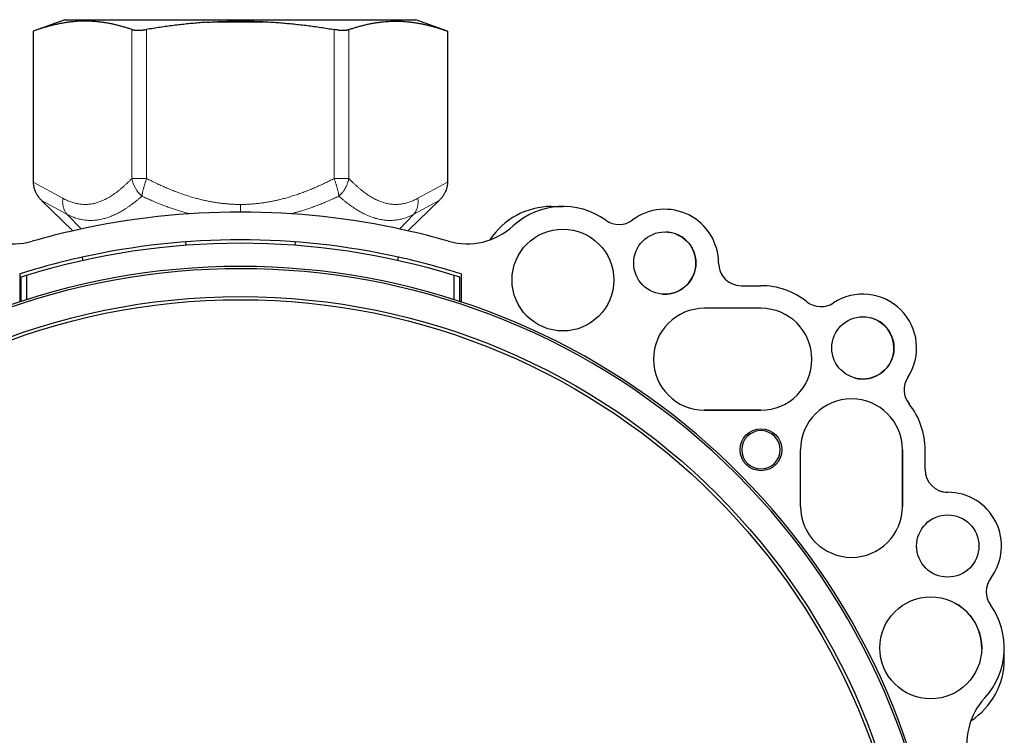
# Model space of a CAD drawing. Header units: millimetres. Extents: x 8 to 671, y 12 to 523.
# Tile 50 of 60: x 332 to 419, y 460 to 523. Entities that reach past the tile are written whole.
import ezdxf

# ---------------------------------------------------------------- set-up
doc = ezdxf.new("R2010")
doc.units = ezdxf.units.MM

msp = doc.modelspace()

# ---------------------------------------------------------------- linework, layer by layer
at = {"color": 7, "linetype": 'Continuous', "lineweight": 30}
for p, q in [((335.975, 523.475), (333.173, 522.455)), ((335.975, 523.475), (351.475, 523.475)), ((351.475, 523.475), (366.975, 523.475)), ((369.777, 522.455), (366.975, 523.475)), ((333.173, 522.455), (333.173, 509.12)), ((369.777, 522.455), (369.777, 509.12)), ((336.677, 504.819), (333.911, 507.501)), ((366.273, 504.819), (369.039, 507.501)), ((378.975, 506.975), (379.954, 506.975)), ((379.958, 504.975), (379.975, 504.975)), ((346.635, 503.843), (346.658, 503.544)), ((356.316, 503.843), (356.294, 503.544)), ((337.57, 502.202), (337.505, 502.495)), ((365.382, 502.202), (365.447, 502.495)), ((331.976, 501.01), (331.976, 498.54)), ((332.075, 500.726), (332.075, 498.572)), ((332.575, 500.882), (332.575, 498.734)), ((370.375, 498.734), (370.375, 500.882)), ((370.875, 498.572), (370.875, 500.726)), ((370.976, 501.009), (370.976, 498.539)), ((395.725, 499.975), (397.475, 499.975)), ((395.726, 499.975), (397.476, 499.975)), ((397.476, 497.975), (392.476, 497.975)), ((397.475, 488.975), (392.45, 488.975)), ((392.476, 488.975), (397.476, 488.975)), ((400.976, 480.475), (400.976, 485.475)), ((409.975, 480.399), (409.975, 485.475)), ((409.976, 485.475), (409.976, 480.475)), ((411.976, 483.725), (411.976, 485.475)), ((416.975, 467.905), (416.975, 467.975)), ((418.975, 466.975), (418.975, 467.891))]:
    msp.add_line(p, q, dxfattribs=at)
at = {"color": 8, "linetype": 'Continuous', "lineweight": 0}
for p, q in [((348.493, 523.246), (354.457, 523.246)), ((341.891, 522.607), (341.891, 509.442)), ((343.19, 522.607), (343.19, 509.442)), ((359.76, 522.607), (359.76, 509.442)), ((361.059, 522.607), (361.059, 509.442)), ((333.173, 509.12), (335.791, 507.696)), ((369.777, 509.12), (367.159, 507.696)), ((333.911, 507.501), (336.152, 506.282)), ((369.039, 507.501), (366.798, 506.282)), ((336.152, 506.282), (337.411, 504.983)), ((366.798, 506.282), (365.537, 504.981))]:
    msp.add_line(p, q, dxfattribs=at)
at = {"color": 7, "linetype": 'Continuous', "lineweight": 30, "flags": 128}
msp.add_lwpolyline([(416.725, 476.95), (416.725, 476.975), (416.725, 476.999)], dxfattribs=at)
at = {"color": 7, "linetype": 'Continuous', "lineweight": 30}
for centre, radius in [((379.976, 500.475), 4.5), ((388.976, 501.975), 2.75), ((351.475, 439.475), 59.539), ((351.475, 439.475), 59.264), ((406.476, 494.475), 2.75), ((397.476, 485.475), 1.85), ((413.975, 476.975), 2.75), ((412.475, 467.975), 4.5)]:
    msp.add_circle(centre, radius, dxfattribs=at)
at = {"color": 8, "linetype": 'Continuous', "lineweight": 0}
msp.add_arc((344.63, 509.959), 2.787, 190.68846, 228.18363, dxfattribs=at)
at = {"color": 7, "linetype": 'Continuous', "lineweight": 30}
for centre, radius, start, end in [((351.475, 439.475), 67.001, 77.4995, 102.49925), ((378.975, 500.475), 6.5, 90, 146.93408), ((379.976, 500.475), 6.5, 54.32687, 132.62781), ((388.976, 501.975), 4.75, 359.9995, 126.7972), ((384.933, 507.38), 2, 234.32725, 306.79779), ((331.441, 509.672), 6, 227.37059, 285.92798), ((351.475, 439.475), 67, 102.49925, 105.92821), ((351.475, 439.475), 67, 74.07054, 77.4995), ((371.51, 509.672), 6, 254.07077, 312.62816), ((388.975, 501.975), 2.75, 266.93805, 87.1719), ((351.475, 439.475), 64.551, 77.4995, 102.49925), ((351.475, 439.475), 64.25, 72.89262, 107.10738), ((351.475, 439.475), 64.55, 102.49925, 107.58251), ((351.475, 439.475), 64.55, 72.41624, 77.4995), ((351.475, 439.475), 62, 235.57766, 214.42234), ((351.475, 439.475), 62.2, 9.25166, 170.74834), ((395.726, 501.975), 2, 179.9995, 269.9995), ((397.476, 493.475), 6.5, 51.42613, 89.9995), ((402.775, 500.12), 2, 231.42897, 303.24192), ((406.476, 494.475), 4.75, 326.75771, 123.24129), ((392.476, 493.475), 4.5, 89.9995, 269.9995), ((397.476, 493.475), 4.5, 269.9995, 89.9995), ((406.475, 494.475), 2.75, 0, 75.62598), ((406.475, 494.475), 2.75, 255.66849, 0), ((412.121, 490.774), 2, 146.75708, 218.57003), ((405.476, 485.475), 4.5, 359.9995, 179.9995), ((405.476, 485.475), 6.5, 359.9995, 38.57287), ((397.475, 485.475), 1.693, 45, 225), ((397.475, 485.475), 1.693, 225, 45), ((413.976, 483.725), 2, 179.9995, 269.9995), ((413.975, 483.725), 2, 248.74747, 270), ((413.975, 476.975), 4.75, 323.2018, 89.9995), ((405.476, 480.475), 4.5, 179.9995, 359.9995), ((419.381, 472.931), 2, 143.20121, 215.67175), ((412.475, 467.975), 4.5, 0, 64.97572), ((412.475, 467.975), 6.5, 317.37119, 35.67213), ((412.475, 466.975), 6.5, 303.07672, 0), ((421.672, 459.509), 6, 137.37084, 195.92823)]:
    msp.add_arc(centre, radius, start, end, dxfattribs=at)
for points, knots in [([(341.891, 522.607), (341.785, 522.642), (341.576, 522.711), (341.261, 522.807), (340.949, 522.896), (340.639, 522.977), (340.332, 523.05), (340.029, 523.115), (339.73, 523.171), (339.432, 523.22), (339.133, 523.261), (338.833, 523.295), (338.533, 523.321), (338.233, 523.338), (337.933, 523.347), (337.634, 523.348), (337.334, 523.341), (337.034, 523.325), (336.734, 523.302), (336.432, 523.27), (336.13, 523.23), (335.826, 523.182), (335.521, 523.125), (335.214, 523.061), (334.895, 522.986), (334.563, 522.9), (334.219, 522.803), (333.872, 522.696), (333.523, 522.58), (333.29, 522.497), (333.173, 522.455)], [0, 0, 0, 0, 0.036545, 0.072805, 0.108778, 0.14447, 0.17989, 0.214426, 0.248732, 0.282826, 0.316734, 0.351173, 0.385484, 0.419702, 0.453864, 0.488004, 0.522159, 0.556364, 0.590653, 0.625063, 0.659625, 0.694375, 0.729339, 0.764539, 0.799995, 0.839309, 0.878962, 0.918964, 0.959313, 1, 1, 1, 1]), ([(348.493, 523.246), (348.299, 523.233), (347.911, 523.205), (347.326, 523.154), (346.739, 523.097), (346.149, 523.032), (345.559, 522.96), (344.969, 522.881), (344.379, 522.797), (343.785, 522.706), (343.389, 522.64), (343.19, 522.607)], [0, 0, 0, 0, 0.109072, 0.218757, 0.329124, 0.440234, 0.552139, 0.662856, 0.7744, 0.886783, 1, 1, 1, 1]), ([(348.493, 523.246), (348.717, 523.26), (349.163, 523.289), (349.832, 523.319), (350.5, 523.339), (351.166, 523.349), (351.828, 523.349), (352.486, 523.338), (353.141, 523.318), (353.798, 523.288), (354.237, 523.26), (354.457, 523.246)], [0, 0, 0, 0, 0.112687, 0.224854, 0.336651, 0.448227, 0.559733, 0.669327, 0.779142, 0.88932, 1, 1, 1, 1]), ([(354.457, 523.246), (354.651, 523.233), (355.039, 523.205), (355.623, 523.154), (356.21, 523.097), (356.801, 523.032), (357.391, 522.96), (357.981, 522.881), (358.571, 522.797), (359.164, 522.706), (359.561, 522.64), (359.76, 522.607)], [0, 0, 0, 0, 0.109072, 0.218757, 0.329124, 0.440234, 0.552139, 0.662856, 0.7744, 0.886783, 1, 1, 1, 1]), ([(361.059, 522.607), (361.164, 522.642), (361.374, 522.711), (361.688, 522.807), (362.001, 522.896), (362.311, 522.977), (362.618, 523.05), (362.921, 523.115), (363.22, 523.171), (363.518, 523.22), (363.817, 523.261), (364.116, 523.295), (364.417, 523.321), (364.717, 523.338), (365.017, 523.347), (365.316, 523.348), (365.616, 523.341), (365.916, 523.325), (366.216, 523.302), (366.517, 523.27), (366.82, 523.23), (367.124, 523.182), (367.429, 523.125), (367.736, 523.061), (368.055, 522.986), (368.387, 522.9), (368.731, 522.803), (369.078, 522.696), (369.427, 522.58), (369.66, 522.497), (369.777, 522.455)], [0, 0, 0, 0, 0.036545, 0.072805, 0.108778, 0.14447, 0.17989, 0.214426, 0.248732, 0.282826, 0.316734, 0.351173, 0.385484, 0.419702, 0.453864, 0.488004, 0.522159, 0.556364, 0.590653, 0.625063, 0.659625, 0.694375, 0.729339, 0.764539, 0.799995, 0.839309, 0.878962, 0.918964, 0.959313, 1, 1, 1, 1]), ([(341.891, 522.607), (341.908, 522.602), (341.941, 522.591), (341.999, 522.577), (342.061, 522.566), (342.128, 522.556), (342.2, 522.549), (342.276, 522.543), (342.356, 522.54), (342.439, 522.539), (342.526, 522.54), (342.616, 522.543), (342.708, 522.549), (342.802, 522.556), (342.898, 522.566), (342.995, 522.577), (343.092, 522.591), (343.157, 522.602), (343.19, 522.607)], [0, 0, 0, 0, 0.062848, 0.125358, 0.187768, 0.250316, 0.312965, 0.375304, 0.43757, 0.5, 0.562408, 0.624666, 0.687013, 0.749684, 0.812221, 0.874627, 0.937141, 1, 1, 1, 1]), ([(360.111, 522.56), (360.073, 522.564), (359.996, 522.572), (359.878, 522.588), (359.8, 522.6), (359.76, 522.607)], [0, 0, 0, 0, 0.3293895, 0.662658, 1, 1, 1, 1]), ([(360.111, 522.56), (360.144, 522.557), (360.21, 522.551), (360.305, 522.545), (360.399, 522.541), (360.489, 522.539), (360.576, 522.54), (360.659, 522.543), (360.739, 522.548), (360.813, 522.555), (360.883, 522.565), (360.947, 522.577), (361.007, 522.59), (361.041, 522.601), (361.059, 522.607)], [0, 0, 0, 0, 0.083976, 0.167234, 0.250111, 0.332945, 0.416077, 0.499841, 0.583297, 0.666265, 0.74908, 0.832082, 0.91561, 1, 1, 1, 1]), ([(333.173, 509.12), (333.173, 509.085), (333.175, 509.014), (333.184, 508.907), (333.199, 508.798), (333.222, 508.682), (333.254, 508.561), (333.284, 508.469), (333.306, 508.408), (333.317, 508.38), (333.328, 508.351), (333.34, 508.323), (333.352, 508.294), (333.365, 508.266), (333.39, 508.212), (333.43, 508.133), (333.489, 508.029), (333.556, 507.924), (333.631, 507.817), (333.715, 507.71), (333.808, 507.604), (333.876, 507.536), (333.911, 507.501)], [0, 0, 0, 0, 0.057602, 0.116525, 0.176809, 0.238496, 0.309294, 0.381947, 0.398519, 0.415187, 0.431952, 0.448814, 0.465774, 0.482832, 0.499988, 0.562526, 0.628002, 0.696433, 0.767836, 0.842224, 0.919608, 1, 1, 1, 1]), ([(369.777, 509.12), (369.776, 509.085), (369.775, 509.014), (369.766, 508.907), (369.75, 508.798), (369.728, 508.682), (369.696, 508.561), (369.666, 508.469), (369.644, 508.408), (369.633, 508.38), (369.621, 508.351), (369.61, 508.323), (369.597, 508.294), (369.585, 508.266), (369.56, 508.212), (369.52, 508.133), (369.461, 508.029), (369.394, 507.924), (369.319, 507.817), (369.235, 507.71), (369.141, 507.604), (369.074, 507.536), (369.039, 507.501)], [0, 0, 0, 0, 0.057602, 0.116525, 0.176809, 0.238496, 0.309294, 0.381947, 0.398519, 0.415187, 0.431952, 0.448814, 0.465774, 0.482832, 0.499988, 0.562526, 0.628001, 0.696433, 0.767836, 0.842223, 0.919608, 1, 1, 1, 1]), ([(332.575, 500.882), (332.481, 500.853), (332.315, 500.802), (332.148, 500.749), (332.075, 500.726)], [0, 0, 0, 0, 0.56, 1, 1, 1, 1]), ([(370.875, 500.726), (370.782, 500.755), (370.615, 500.808), (370.448, 500.859), (370.375, 500.882)], [0, 0, 0, 0, 0.56, 1, 1, 1, 1])]:
    msp.add_open_spline(points, degree=3, knots=knots, dxfattribs=at)
at = {"color": 8, "linetype": 'Continuous', "lineweight": 0}
for points, knots in [([(335.791, 507.696), (335.85, 507.664), (335.969, 507.601), (336.149, 507.517), (336.329, 507.44), (336.509, 507.372), (336.689, 507.313), (336.866, 507.264), (337.039, 507.224), (337.209, 507.194), (337.38, 507.171), (337.55, 507.158), (337.72, 507.152), (337.891, 507.155), (338.061, 507.166), (338.231, 507.186), (338.402, 507.213), (338.571, 507.249), (338.739, 507.293), (338.906, 507.344), (339.073, 507.403), (339.247, 507.472), (339.428, 507.553), (339.617, 507.647), (339.805, 507.75), (339.993, 507.861), (340.18, 507.981), (340.367, 508.109), (340.553, 508.245), (340.742, 508.39), (340.933, 508.546), (341.126, 508.711), (341.318, 508.884), (341.51, 509.064), (341.701, 509.249), (341.828, 509.378), (341.891, 509.442)], [0, 0, 0, 0, 0.0292667, 0.0584264, 0.0874845, 0.1164473, 0.1453208, 0.1741124, 0.201193, 0.2282205, 0.255207, 0.2821658, 0.3091107, 0.3360557, 0.3630146, 0.3900004, 0.4170252, 0.4440992, 0.4707457, 0.4974547, 0.5242339, 0.5510901, 0.5817097, 0.6124443, 0.6432995, 0.6742795, 0.7053865, 0.7366211, 0.767982, 0.7994663, 0.8325796, 0.8658236, 0.8991944, 0.932686, 0.9662908, 1, 1, 1, 1]), ([(343.19, 509.442), (343.177, 509.405), (343.15, 509.332), (343.113, 509.222), (343.076, 509.112), (343.041, 509.003), (343.008, 508.896), (342.976, 508.79), (342.946, 508.685), (342.918, 508.583), (342.892, 508.484), (342.869, 508.387), (342.847, 508.294), (342.827, 508.204), (342.81, 508.117), (342.795, 508.034), (342.782, 507.955), (342.775, 507.906), (342.771, 507.882)], [0, 0, 0, 0, 0.063144, 0.126202, 0.189172, 0.252051, 0.314837, 0.377531, 0.440133, 0.502647, 0.565076, 0.627423, 0.689693, 0.751891, 0.814019, 0.876079, 0.938074, 1, 1, 1, 1]), ([(343.19, 509.442), (343.33, 509.371), (343.609, 509.229), (344.031, 509.026), (344.455, 508.829), (344.88, 508.642), (345.308, 508.463), (345.729, 508.296), (346.143, 508.142), (346.551, 508.001), (346.959, 507.869), (347.369, 507.747), (347.757, 507.642), (348.123, 507.552), (348.467, 507.475), (348.811, 507.406), (349.155, 507.345), (349.5, 507.292), (349.838, 507.248), (350.171, 507.213), (350.496, 507.187), (350.823, 507.167), (351.149, 507.156), (351.366, 507.154), (351.475, 507.153)], [0, 0, 0, 0, 0.054179, 0.108185, 0.162005, 0.215623, 0.269024, 0.322196, 0.372109, 0.421803, 0.471274, 0.520524, 0.569556, 0.610255, 0.650811, 0.691232, 0.731529, 0.771715, 0.811804, 0.849528, 0.887195, 0.92482, 0.962416, 1, 1, 1, 1]), ([(359.76, 509.442), (359.62, 509.371), (359.341, 509.229), (358.919, 509.026), (358.495, 508.829), (358.069, 508.642), (357.642, 508.463), (357.221, 508.296), (356.807, 508.142), (356.399, 508.001), (355.991, 507.869), (355.581, 507.747), (355.193, 507.642), (354.827, 507.552), (354.483, 507.475), (354.139, 507.406), (353.795, 507.345), (353.45, 507.292), (353.111, 507.248), (352.779, 507.213), (352.453, 507.187), (352.127, 507.167), (351.801, 507.156), (351.584, 507.154), (351.475, 507.153)], [0, 0, 0, 0, 0.054179, 0.108185, 0.162005, 0.215623, 0.269024, 0.322196, 0.372109, 0.421803, 0.471274, 0.520524, 0.569556, 0.610255, 0.650811, 0.691232, 0.731529, 0.771715, 0.811804, 0.849528, 0.887195, 0.92482, 0.962416, 1, 1, 1, 1]), ([(359.76, 509.442), (359.773, 509.405), (359.799, 509.332), (359.837, 509.222), (359.874, 509.112), (359.909, 509.003), (359.942, 508.896), (359.974, 508.79), (360.004, 508.685), (360.031, 508.583), (360.057, 508.484), (360.081, 508.387), (360.103, 508.294), (360.123, 508.204), (360.14, 508.117), (360.155, 508.034), (360.168, 507.955), (360.175, 507.906), (360.178, 507.882)], [0, 0, 0, 0, 0.063144, 0.126202, 0.189172, 0.252051, 0.314837, 0.377531, 0.440133, 0.502647, 0.565076, 0.627423, 0.689693, 0.751891, 0.814019, 0.876079, 0.938074, 1, 1, 1, 1]), ([(361.059, 509.442), (361.053, 509.409), (361.04, 509.342), (361.014, 509.24), (360.984, 509.135), (360.947, 509.023), (360.901, 508.905), (360.861, 508.813), (360.832, 508.753), (360.819, 508.725), (360.804, 508.697), (360.79, 508.669), (360.775, 508.64), (360.759, 508.612), (360.736, 508.571), (360.704, 508.516), (360.661, 508.447), (360.608, 508.368), (360.566, 508.308), (360.535, 508.268), (360.526, 508.256), (360.516, 508.243), (360.506, 508.23), (360.495, 508.217), (360.471, 508.186), (360.433, 508.14), (360.382, 508.083), (360.335, 508.033), (360.293, 507.99), (360.257, 507.954), (360.226, 507.925), (360.2, 507.901), (360.185, 507.888), (360.178, 507.882)], [0, 0, 0, 0, 0.056626, 0.11503, 0.175209, 0.237162, 0.308647, 0.382346, 0.399198, 0.416161, 0.433235, 0.45042, 0.467717, 0.485124, 0.502642, 0.544263, 0.588142, 0.634274, 0.698609, 0.707325, 0.716107, 0.724957, 0.733873, 0.742856, 0.751907, 0.798827, 0.841187, 0.878996, 0.912261, 0.940989, 0.965185, 0.984854, 1, 1, 1, 1]), ([(367.159, 507.696), (367.099, 507.664), (366.98, 507.601), (366.801, 507.517), (366.621, 507.44), (366.441, 507.372), (366.261, 507.313), (366.084, 507.264), (365.911, 507.224), (365.74, 507.194), (365.57, 507.171), (365.4, 507.158), (365.229, 507.152), (365.059, 507.155), (364.889, 507.166), (364.718, 507.186), (364.548, 507.213), (364.379, 507.249), (364.211, 507.293), (364.044, 507.344), (363.877, 507.403), (363.703, 507.472), (363.522, 507.553), (363.333, 507.647), (363.145, 507.75), (362.957, 507.861), (362.77, 507.981), (362.583, 508.109), (362.397, 508.245), (362.208, 508.39), (362.017, 508.546), (361.824, 508.711), (361.631, 508.884), (361.44, 509.064), (361.249, 509.249), (361.122, 509.378), (361.059, 509.442)], [0, 0, 0, 0, 0.029267, 0.058426, 0.087484, 0.116447, 0.145321, 0.174112, 0.201193, 0.22822, 0.255207, 0.282166, 0.309111, 0.336056, 0.363015, 0.39, 0.417025, 0.444099, 0.470746, 0.497455, 0.524234, 0.55109, 0.58171, 0.612444, 0.643299, 0.674279, 0.705386, 0.736621, 0.767982, 0.799466, 0.83258, 0.865824, 0.899194, 0.932686, 0.966291, 1, 1, 1, 1]), ([(336.152, 506.282), (336.218, 506.249), (336.349, 506.182), (336.547, 506.094), (336.746, 506.015), (336.946, 505.946), (337.146, 505.887), (337.347, 505.837), (337.547, 505.798), (337.748, 505.768), (337.952, 505.748), (338.158, 505.738), (338.367, 505.739), (338.576, 505.749), (338.786, 505.77), (338.997, 505.802), (339.209, 505.843), (339.408, 505.892), (339.596, 505.945), (339.771, 506.001), (339.946, 506.064), (340.122, 506.133), (340.298, 506.209), (340.472, 506.29), (340.643, 506.376), (340.811, 506.465), (340.979, 506.56), (341.145, 506.659), (341.323, 506.771), (341.515, 506.897), (341.722, 507.041), (341.93, 507.193), (342.139, 507.353), (342.349, 507.521), (342.56, 507.697), (342.701, 507.82), (342.771, 507.882)], [0, 0, 0, 0, 0.031604, 0.062993, 0.094213, 0.125317, 0.156652, 0.187285, 0.217828, 0.248334, 0.278918, 0.31006, 0.341191, 0.37237, 0.403518, 0.434678, 0.46591, 0.49727, 0.522998, 0.548755, 0.574571, 0.600473, 0.626486, 0.652638, 0.677446, 0.702419, 0.727579, 0.752637, 0.776757, 0.807733, 0.838972, 0.870499, 0.902342, 0.934524, 0.96707, 1, 1, 1, 1]), ([(342.771, 507.882), (342.906, 507.819), (343.174, 507.695), (343.578, 507.517), (343.979, 507.347), (344.378, 507.185), (344.776, 507.032), (345.165, 506.89), (345.546, 506.758), (345.918, 506.637), (346.29, 506.523), (346.652, 506.418), (346.891, 506.355), (347.005, 506.325)], [0, 0, 0, 0, 0.098765, 0.196317, 0.292723, 0.388057, 0.482394, 0.575815, 0.663135, 0.749791, 0.83586, 0.921424, 1, 1, 1, 1]), ([(360.178, 507.882), (360.043, 507.819), (359.775, 507.695), (359.372, 507.517), (358.971, 507.347), (358.572, 507.185), (358.174, 507.032), (357.793, 506.893), (357.429, 506.767), (357.081, 506.653), (356.804, 506.567), (356.597, 506.505), (356.461, 506.466), (356.325, 506.427), (356.188, 506.389), (356.062, 506.355), (355.98, 506.334), (355.944, 506.325)], [0, 0, 0, 0, 0.098761, 0.196308, 0.292711, 0.388041, 0.482376, 0.575794, 0.657313, 0.738249, 0.818665, 0.85013, 0.881528, 0.912864, 0.944143, 0.975368, 1, 1, 1, 1]), ([(366.798, 506.282), (366.732, 506.249), (366.601, 506.182), (366.403, 506.094), (366.204, 506.015), (366.004, 505.946), (365.804, 505.887), (365.603, 505.837), (365.403, 505.798), (365.202, 505.768), (365.006, 505.749), (364.818, 505.74), (364.635, 505.738), (364.452, 505.745), (364.269, 505.759), (364.085, 505.781), (363.9, 505.811), (363.715, 505.849), (363.521, 505.897), (363.319, 505.955), (363.109, 506.025), (362.898, 506.104), (362.687, 506.193), (362.49, 506.284), (362.307, 506.376), (362.139, 506.465), (361.971, 506.56), (361.805, 506.659), (361.626, 506.771), (361.435, 506.897), (361.228, 507.041), (361.02, 507.193), (360.811, 507.353), (360.601, 507.521), (360.39, 507.697), (360.249, 507.82), (360.178, 507.882)], [0, 0, 0, 0, 0.031603, 0.062991, 0.094211, 0.125317, 0.15665, 0.187281, 0.217825, 0.248334, 0.278915, 0.306165, 0.333403, 0.360667, 0.387945, 0.415196, 0.442475, 0.469821, 0.497271, 0.528145, 0.559071, 0.590097, 0.62127, 0.652635, 0.677443, 0.702417, 0.727578, 0.752637, 0.776757, 0.807732, 0.83897, 0.870497, 0.90234, 0.934523, 0.967069, 1, 1, 1, 1]), ([(351.475, 507.153), (351.475, 507.104), (351.475, 507.007), (351.475, 506.861), (351.475, 506.717), (351.475, 506.588), (351.475, 506.508), (351.475, 506.475)], [0, 0, 0, 0, 0.2117578, 0.4235257, 0.6352758, 0.8469997, 1, 1, 1, 1])]:
    msp.add_open_spline(points, degree=3, knots=knots, dxfattribs=at)
for points in [[(341.891, 509.442), (341.908, 509.442), (341.942, 509.442), (341.999, 509.442), (342.061, 509.442), (342.128, 509.442), (342.2, 509.442), (342.276, 509.442), (342.356, 509.442), (342.439, 509.442), (342.526, 509.442), (342.615, 509.442), (342.707, 509.442), (342.801, 509.442), (342.897, 509.442), (342.994, 509.442), (343.092, 509.442), (343.157, 509.442), (343.19, 509.442)], [(361.059, 509.442), (361.042, 509.442), (361.008, 509.442), (360.951, 509.442), (360.888, 509.442), (360.821, 509.442), (360.75, 509.442), (360.674, 509.442), (360.594, 509.442), (360.51, 509.442), (360.424, 509.442), (360.334, 509.442), (360.242, 509.442), (360.148, 509.442), (360.053, 509.442), (359.956, 509.442), (359.858, 509.442), (359.793, 509.442), (359.76, 509.442)], [(336.152, 506.282), (336.128, 506.312), (336.079, 506.374), (336.015, 506.474), (335.957, 506.579), (335.907, 506.689), (335.864, 506.805), (335.829, 506.924), (335.802, 507.047), (335.783, 507.173), (335.772, 507.302), (335.77, 507.432), (335.775, 507.564), (335.786, 507.652), (335.791, 507.696)], [(366.798, 506.282), (366.822, 506.312), (366.871, 506.374), (366.935, 506.474), (366.993, 506.579), (367.043, 506.689), (367.086, 506.805), (367.121, 506.924), (367.148, 507.047), (367.167, 507.173), (367.177, 507.302), (367.18, 507.432), (367.175, 507.564), (367.164, 507.652), (367.159, 507.696)]]:
    msp.add_open_spline(points, degree=3, dxfattribs=at)

doc.saveas('drawing.dxf')
